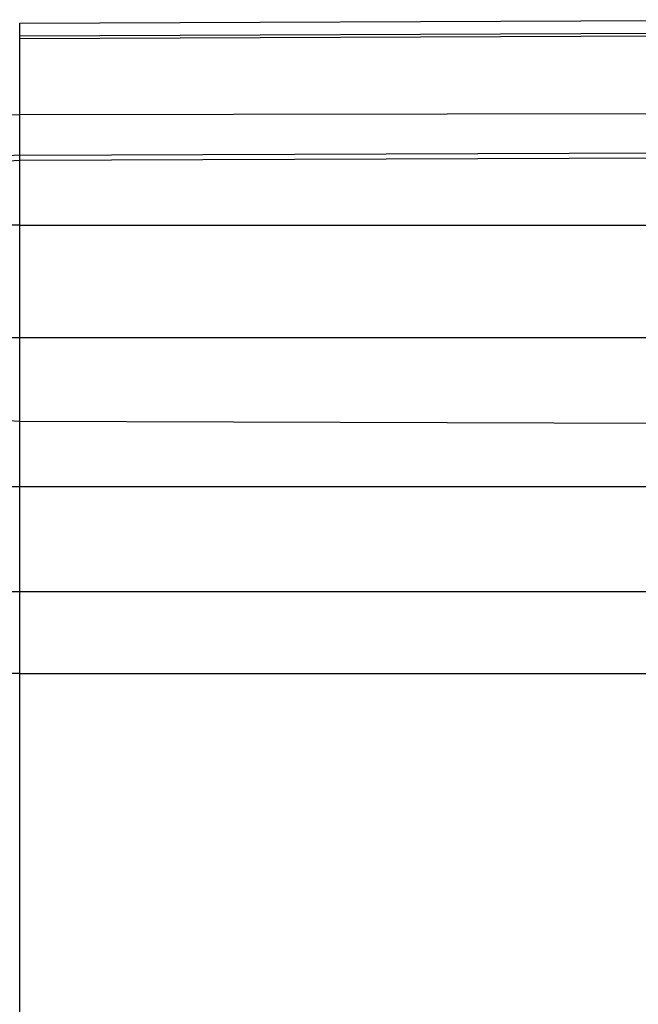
# Model space of a CAD drawing. Header units: inches. Extents: x 0 to 56.7, y 0 to 36.7.
# Tile 6 of 50: x 2.8 to 5.3, y 21.7 to 25.6. Entities that reach past the tile are written whole.
import ezdxf

# ---------------------------------------------------------------- set-up
doc = ezdxf.new("R2010")
doc.units = ezdxf.units.IN
doc.header["$LTSCALE"] = 3.116667
doc.header["$MEASUREMENT"] = 0
doc.layers.add('_145643', color=7, linetype='CONTINUOUS')

msp = doc.modelspace()

# ---------------------------------------------------------------- linework, layer by layer
at = {"layer": '_145643', "color": 7, "linetype": 'Continuous'}
for p, q in [((2.8328, 25.6254), (6.0845, 25.6396)), ((6.0844, 25.5771), (2.8328, 25.5629))]:
    msp.add_line(p, q, dxfattribs=at)
at = {"layer": '_145643', "color": 9, "linetype": 'Continuous'}
for p, q in [((2.8328, 17.2531), (2.8328, 25.6254)), ((6.0551, 25.5875), (2.8328, 25.5735)), ((6.0845, 25.2658), (2.8328, 25.2605)), ((2.8328, 25.099), (6.0845, 25.1113)), ((6.0845, 25.0901), (2.8328, 25.0778)), ((2.8328, 24.8213), (6.0845, 24.8213)), ((6.0845, 24.3715), (2.4445, 24.3715)), ((6.0845, 24.0274), (2.8328, 24.0386)), ((2.4445, 23.7789), (6.0845, 23.7789)), ((6.0845, 23.3595), (2.4445, 23.3595)), ((2.8328, 23.0333), (6.0845, 23.0343))]:
    msp.add_line(p, q, dxfattribs=at)
for points in [[(2.8328, 25.2605), (2.7891, 25.2595), (2.7466, 25.2568), (2.7058, 25.2524), (2.6668, 25.2463), (2.6295, 25.2387), (2.5946, 25.2296), (2.5623, 25.219), (2.5329, 25.2071), (2.507, 25.1937), (2.485, 25.1792), (2.4675, 25.1639), (2.4548, 25.1478), (2.4471, 25.1312), (2.4445, 25.1143)], [(2.8328, 25.099), (2.7877, 25.0966), (2.7432, 25.0896), (2.7, 25.0783), (2.6585, 25.0627), (2.6195, 25.043), (2.5833, 25.0196), (2.5504, 24.9927), (2.5214, 24.9627), (2.4966, 24.93), (2.4764, 24.895), (2.4609, 24.8583), (2.4505, 24.8202)], [(2.8328, 25.0778), (2.787, 25.0754), (2.7423, 25.0688), (2.6994, 25.0581), (2.6585, 25.0436), (2.6199, 25.0255), (2.5838, 25.0038), (2.5503, 24.9783), (2.5208, 24.9499), (2.4961, 24.9197), (2.476, 24.8877), (2.4608, 24.8544), (2.4505, 24.8202)], [(2.8328, 24.8213), (2.787, 24.8211), (2.7422, 24.8203), (2.6993, 24.8189), (2.6583, 24.817), (2.6198, 24.8145), (2.5837, 24.8113), (2.5503, 24.8075), (2.5207, 24.8029), (2.496, 24.7978), (2.476, 24.7921), (2.4607, 24.7858), (2.4505, 24.7789)], [(2.8328, 24.0386), (2.7891, 24.0407), (2.7466, 24.0465), (2.7058, 24.0558), (2.6668, 24.0685), (2.6296, 24.0845), (2.5946, 24.1037), (2.5623, 24.126), (2.533, 24.1512), (2.507, 24.1793), (2.485, 24.2098), (2.4675, 24.2422), (2.4548, 24.2761), (2.4471, 24.311), (2.4445, 24.3465)], [(2.8328, 23.0333), (2.7891, 23.0332), (2.7466, 23.0327), (2.7058, 23.0319), (2.6668, 23.0309), (2.6296, 23.0296), (2.5946, 23.028)]]:
    msp.add_lwpolyline(points, dxfattribs=at)

doc.saveas('drawing.dxf')
